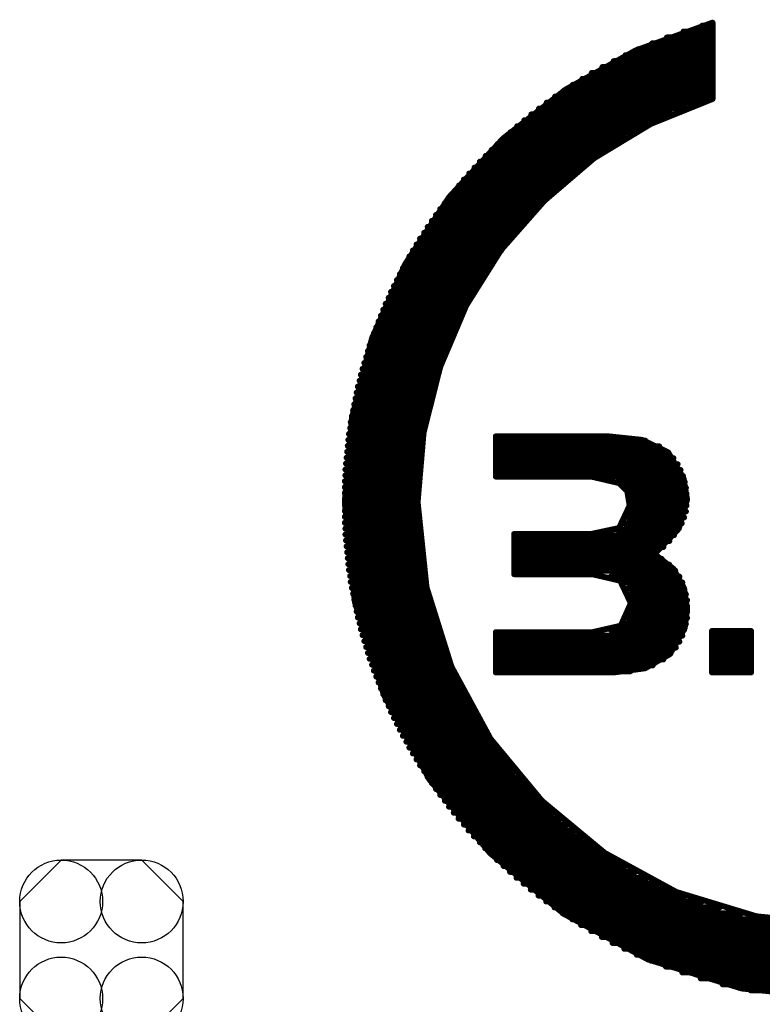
# Model space of a CAD drawing. Extents: x -0.07 to 0.95, y -0.15 to 2.1.
# Tile 11 of 19: x 0.68 to 0.81, y 0.76 to 0.92. Entities that reach past the tile are written whole.
import ezdxf

# ---------------------------------------------------------------- set-up
doc = ezdxf.new("R2010")
doc.units = 0
doc.layers.get('0').update_dxf_attribs({"linetype": 'CONTINUOUS'})
doc.layers.add('gto', color=2, linetype='CONTINUOUS')
doc.layers.add('gts', color=1, linetype='CONTINUOUS')

# ---------------------------------------------------------------- blocks, each defined once
blk = doc.blocks.new('D45')
at = {"const_width": 0.0005}
blk.add_lwpolyline([(-0.00025, 0, 1), (0.00025, 0, 1)], format="xyb", close=True, dxfattribs=at)
blk = doc.blocks.new('D110')
blk.add_lwpolyline([(0.0068, 0.0152), (-0.0068, 0.0152), (-0.0138, 0.0082), (-0.0138, -0.0082), (-0.0068, -0.0152), (0.0068, -0.0152), (0.0138, -0.0082), (0.0138, 0.0082)], close=True)
for centre in [(-0.0068, 0.0082), (0.0068, 0.0082), (-0.0068, -0.0082), (0.0068, -0.0082)]:
    blk.add_circle(centre, 0.007)

msp = doc.modelspace()

# ---------------------------------------------------------------- linework, layer by layer
at = {"layer": 'gto', "color": 2, "const_width": 0.001}
for points in [[(0.7882, 0.9189), (0.8012, 0.9236)], [(0.7995, 0.9231), (0.8012, 0.9231)], [(0.8012, 0.9107), (0.8012, 0.9236)], [(0.7963, 0.9221), (0.8012, 0.9221)], [(0.791, 0.9201), (0.8012, 0.9201)], [(0.7935, 0.9211), (0.8012, 0.9211)], [(0.7764, 0.9123), (0.7882, 0.9189)], [(0.7865, 0.9181), (0.8012, 0.9181)], [(0.7886, 0.9191), (0.8012, 0.9191)], [(0.7845, 0.9171), (0.8012, 0.9171)], [(0.7808, 0.9151), (0.8012, 0.9151)], [(0.7826, 0.9161), (0.8012, 0.9161)], [(0.7776, 0.9131), (0.8012, 0.9131)], [(0.7792, 0.9141), (0.8012, 0.9141)], [(0.7658, 0.904), (0.7764, 0.9123)], [(0.7761, 0.9121), (0.8012, 0.9121)], [(0.7732, 0.9101), (0.7994, 0.9101)], [(0.7746, 0.9111), (0.8012, 0.9111)], [(0.7908, 0.9065), (0.8012, 0.9107)], [(0.7706, 0.9081), (0.7943, 0.9081)], [(0.7719, 0.9091), (0.7967, 0.9091)], [(0.7694, 0.9071), (0.7921, 0.9071)], [(0.7812, 0.9007), (0.7908, 0.9065)], [(0.7671, 0.9051), (0.7882, 0.9051)], [(0.7682, 0.9061), (0.7901, 0.9061)], [(0.7567, 0.8941), (0.7658, 0.904)], [(0.7649, 0.9031), (0.7849, 0.9031)], [(0.766, 0.9041), (0.7865, 0.9041)], [(0.7639, 0.9021), (0.7833, 0.9021)], [(0.7619, 0.9001), (0.7805, 0.9001)], [(0.7629, 0.9011), (0.7819, 0.9011)], [(0.7728, 0.8935), (0.7812, 0.9007)], [(0.7601, 0.8981), (0.7779, 0.8981)], [(0.761, 0.8991), (0.7792, 0.8991)], [(0.7592, 0.8971), (0.7767, 0.8971)], [(0.7576, 0.8951), (0.7744, 0.8951)], [(0.7584, 0.8961), (0.7756, 0.8961)], [(0.7493, 0.8828), (0.7567, 0.8941)], [(0.756, 0.8931), (0.7724, 0.8931)], [(0.7568, 0.8941), (0.7734, 0.8941)], [(0.7655, 0.8852), (0.7728, 0.8935)], [(0.7552, 0.8921), (0.7714, 0.8921)], [(0.7538, 0.8901), (0.7695, 0.8901)], [(0.7545, 0.8911), (0.7704, 0.8911)], [(0.7525, 0.8881), (0.7678, 0.8881)], [(0.7531, 0.8891), (0.7687, 0.8891)], [(0.7518, 0.8871), (0.767, 0.8871)], [(0.7506, 0.8851), (0.7655, 0.8851)], [(0.7512, 0.8861), (0.7662, 0.8861)], [(0.7596, 0.8758), (0.7655, 0.8852)], [(0.7495, 0.8831), (0.764, 0.8831)], [(0.75, 0.8841), (0.7647, 0.8841)], [(0.7437, 0.8703), (0.7493, 0.8828)], [(0.7489, 0.8821), (0.7634, 0.8821)], [(0.7479, 0.8801), (0.7621, 0.8801)], [(0.7484, 0.8811), (0.7627, 0.8811)], [(0.7469, 0.8781), (0.7609, 0.8781)], [(0.7474, 0.8791), (0.7615, 0.8791)], [(0.7465, 0.8771), (0.7603, 0.8771)], [(0.7456, 0.8751), (0.7593, 0.8751)], [(0.746, 0.8761), (0.7598, 0.8761)], [(0.7552, 0.8654), (0.7596, 0.8758)], [(0.7448, 0.8731), (0.7583, 0.8731)], [(0.7452, 0.8741), (0.7588, 0.8741)], [(0.7444, 0.8721), (0.7578, 0.8721)], [(0.7403, 0.8568), (0.7437, 0.8703)], [(0.7437, 0.8701), (0.7569, 0.8701)], [(0.744, 0.8711), (0.7574, 0.8711)], [(0.743, 0.8681), (0.7561, 0.8681)], [(0.7433, 0.8691), (0.7565, 0.8691)], [(0.7427, 0.8671), (0.7558, 0.8671)], [(0.7421, 0.8651), (0.7551, 0.8651)], [(0.7424, 0.8661), (0.7554, 0.8661)], [(0.7524, 0.8543), (0.7552, 0.8654)], [(0.7416, 0.8631), (0.7544, 0.8631)], [(0.7418, 0.8641), (0.7547, 0.8641)], [(0.7413, 0.8621), (0.7541, 0.8621)], [(0.7409, 0.8601), (0.7536, 0.8601)], [(0.7411, 0.8611), (0.7539, 0.8611)], [(0.7405, 0.8581), (0.7531, 0.8581)], [(0.7407, 0.8591), (0.7534, 0.8591)], [(0.7391, 0.8426), (0.7403, 0.8568)], [(0.7403, 0.8571), (0.7529, 0.8571)], [(0.74, 0.8551), (0.7525, 0.8551)], [(0.7401, 0.8561), (0.7527, 0.8561)], [(0.7397, 0.8531), (0.7522, 0.8531)], [(0.7398, 0.8541), (0.7524, 0.8541)], [(0.7514, 0.8426), (0.7524, 0.8543)], [(0.7646, 0.8537), (0.7836, 0.8537)], [(0.7646, 0.8469), (0.7646, 0.8537)], [(0.7836, 0.8537), (0.7893, 0.8531)], [(0.7893, 0.8531), (0.7937, 0.851)], [(0.7396, 0.8521), (0.7521, 0.8521)], [(0.7646, 0.853), (0.7898, 0.853)], [(0.7646, 0.852), (0.7922, 0.852)], [(0.7394, 0.8501), (0.7518, 0.8501)], [(0.7395, 0.8511), (0.7519, 0.8511)], [(0.7646, 0.851), (0.7937, 0.851)], [(0.7646, 0.85), (0.7946, 0.85)], [(0.7937, 0.851), (0.7963, 0.8466)], [(0.7392, 0.8481), (0.7517, 0.8481)], [(0.7393, 0.8491), (0.7517, 0.8491)], [(0.7646, 0.849), (0.7953, 0.849)], [(0.7392, 0.8471), (0.7516, 0.8471)], [(0.7646, 0.848), (0.7958, 0.848)], [(0.7646, 0.847), (0.7962, 0.847)], [(0.7646, 0.8469), (0.7807, 0.8469)], [(0.7807, 0.8469), (0.7854, 0.8458)], [(0.7963, 0.8466), (0.7969, 0.843)], [(0.7391, 0.8461), (0.7515, 0.8461)], [(0.7391, 0.8451), (0.7515, 0.8451)], [(0.7851, 0.846), (0.7965, 0.846)], [(0.7854, 0.8458), (0.7868, 0.8444)], [(0.7864, 0.845), (0.7967, 0.845)], [(0.7391, 0.8441), (0.7515, 0.8441)], [(0.7391, 0.8431), (0.7514, 0.8431)], [(0.7868, 0.8444), (0.7872, 0.842)], [(0.7869, 0.844), (0.7968, 0.844)], [(0.7391, 0.8426), (0.7408, 0.8257)], [(0.7391, 0.8421), (0.7514, 0.8421)], [(0.7514, 0.8426), (0.7529, 0.8282)], [(0.7854, 0.8382), (0.7872, 0.842)], [(0.7872, 0.843), (0.7969, 0.843)], [(0.7872, 0.842), (0.7968, 0.842)], [(0.7955, 0.8381), (0.7969, 0.843)], [(0.7391, 0.8411), (0.7515, 0.8411)], [(0.7391, 0.8401), (0.7515, 0.8401)], [(0.7869, 0.84), (0.7964, 0.84)], [(0.7872, 0.841), (0.7967, 0.841)], [(0.7391, 0.8391), (0.7515, 0.8391)], [(0.7392, 0.8381), (0.7516, 0.8381)], [(0.7807, 0.8372), (0.7854, 0.8382)], [(0.7864, 0.839), (0.796, 0.839)], [(0.7914, 0.8338), (0.7955, 0.8381)], [(0.7392, 0.8371), (0.7516, 0.8371)], [(0.7677, 0.8372), (0.7807, 0.8372)], [(0.7677, 0.8304), (0.7677, 0.8372)], [(0.7677, 0.837), (0.7947, 0.837)], [(0.785, 0.838), (0.7954, 0.838)], [(0.7393, 0.8361), (0.7517, 0.8361)], [(0.7394, 0.8351), (0.7518, 0.8351)], [(0.7677, 0.836), (0.7939, 0.836)], [(0.7677, 0.835), (0.7929, 0.835)], [(0.7395, 0.8341), (0.7519, 0.8341)], [(0.7396, 0.8331), (0.7521, 0.8331)], [(0.7677, 0.834), (0.7917, 0.834)], [(0.7914, 0.8338), (0.7946, 0.8313)], [(0.7397, 0.8321), (0.7522, 0.8321)], [(0.7677, 0.833), (0.7926, 0.833)], [(0.7677, 0.832), (0.7939, 0.832)], [(0.7398, 0.8311), (0.7524, 0.8311)], [(0.74, 0.8301), (0.7525, 0.8301)], [(0.7677, 0.831), (0.7949, 0.831)], [(0.7677, 0.8304), (0.7809, 0.8304)], [(0.7809, 0.8304), (0.7856, 0.8293)], [(0.784, 0.83), (0.7956, 0.83)], [(0.7946, 0.8313), (0.7964, 0.828)], [(0.7401, 0.8291), (0.7527, 0.8291)], [(0.7403, 0.8281), (0.7529, 0.8281)], [(0.7529, 0.8282), (0.7571, 0.8148)], [(0.7856, 0.8293), (0.7874, 0.8255)], [(0.786, 0.829), (0.7961, 0.829)], [(0.7405, 0.8271), (0.7531, 0.8271)], [(0.7869, 0.828), (0.7964, 0.828)], [(0.7873, 0.827), (0.7967, 0.827)], [(0.7964, 0.828), (0.7969, 0.8245)], [(0.7407, 0.8261), (0.7534, 0.8261)], [(0.7408, 0.8257), (0.7457, 0.81)], [(0.7409, 0.8251), (0.7536, 0.8251)], [(0.7857, 0.8217), (0.7874, 0.8255)], [(0.7874, 0.826), (0.7969, 0.826)], [(0.7874, 0.825), (0.7969, 0.825)], [(0.7411, 0.8241), (0.7539, 0.8241)], [(0.7413, 0.8231), (0.7541, 0.8231)], [(0.7873, 0.824), (0.7969, 0.824)], [(0.7965, 0.8213), (0.7969, 0.8245)], [(0.7416, 0.8221), (0.7544, 0.8221)], [(0.7809, 0.8206), (0.7857, 0.8217)], [(0.7861, 0.822), (0.7967, 0.822)], [(0.7869, 0.823), (0.7969, 0.823)], [(0.7418, 0.8211), (0.7547, 0.8211)], [(0.7421, 0.8201), (0.7551, 0.8201)], [(0.7646, 0.8138), (0.7646, 0.8206)], [(0.7646, 0.8206), (0.7809, 0.8206)], [(0.7646, 0.82), (0.7961, 0.82)], [(0.784, 0.821), (0.7964, 0.821)], [(0.794, 0.8169), (0.7965, 0.8213)], [(0.8011, 0.8138), (0.8011, 0.8208)], [(0.8011, 0.8208), (0.8077, 0.8208)], [(0.8011, 0.82), (0.8077, 0.82)], [(0.8077, 0.8138), (0.8077, 0.8208)], [(0.7424, 0.8191), (0.7554, 0.8191)], [(0.7427, 0.8181), (0.7558, 0.8181)], [(0.7646, 0.819), (0.7956, 0.819)], [(0.8011, 0.819), (0.8077, 0.819)], [(0.743, 0.8171), (0.7561, 0.8171)], [(0.7646, 0.818), (0.795, 0.818)], [(0.7646, 0.817), (0.7941, 0.817)], [(0.7898, 0.8145), (0.794, 0.8169)], [(0.8011, 0.818), (0.8077, 0.818)], [(0.8011, 0.817), (0.8077, 0.817)], [(0.7433, 0.8161), (0.7565, 0.8161)], [(0.7437, 0.8151), (0.7569, 0.8151)], [(0.7571, 0.8148), (0.7637, 0.8026)], [(0.7646, 0.816), (0.7929, 0.816)], [(0.7646, 0.815), (0.7911, 0.815)], [(0.8011, 0.816), (0.8077, 0.816)], [(0.8011, 0.815), (0.8077, 0.815)], [(0.744, 0.8141), (0.7574, 0.8141)], [(0.7444, 0.8131), (0.7578, 0.8131)], [(0.7646, 0.814), (0.7873, 0.814)], [(0.7646, 0.8138), (0.7845, 0.8138)], [(0.7845, 0.8138), (0.7898, 0.8145)], [(0.8011, 0.814), (0.8077, 0.814)], [(0.8011, 0.8138), (0.8077, 0.8138)], [(0.7448, 0.8121), (0.7583, 0.8121)], [(0.7452, 0.8111), (0.7587, 0.8111)], [(0.7456, 0.8101), (0.7592, 0.8101)], [(0.7457, 0.81), (0.7534, 0.7957)], [(0.746, 0.8091), (0.7598, 0.8091)], [(0.7465, 0.8081), (0.7603, 0.8081)], [(0.7469, 0.8071), (0.7609, 0.8071)], [(0.7474, 0.8061), (0.7615, 0.8061)], [(0.7479, 0.8051), (0.7621, 0.8051)], [(0.7484, 0.8041), (0.7627, 0.8041)], [(0.7489, 0.8031), (0.7633, 0.8031)], [(0.7495, 0.8021), (0.764, 0.8021)], [(0.7637, 0.8026), (0.7724, 0.7921)], [(0.75, 0.8011), (0.7647, 0.8011)], [(0.7506, 0.8001), (0.7654, 0.8001)], [(0.7512, 0.7991), (0.7662, 0.7991)], [(0.7518, 0.7981), (0.767, 0.7981)], [(0.7525, 0.7971), (0.7678, 0.7971)], [(0.7531, 0.7961), (0.7686, 0.7961)], [(0.7534, 0.7957), (0.7636, 0.7833)], [(0.7538, 0.7951), (0.7695, 0.7951)], [(0.7545, 0.7941), (0.7704, 0.7941)], [(0.7552, 0.7931), (0.7714, 0.7931)], [(0.756, 0.7921), (0.7723, 0.7921)], [(0.7724, 0.7921), (0.783, 0.7833)], [(0.7567, 0.7911), (0.7734, 0.7911)], [(0.7575, 0.7901), (0.7744, 0.7901)], [(0.7583, 0.7891), (0.7755, 0.7891)], [(0.7592, 0.7881), (0.7767, 0.7881)], [(0.76, 0.7871), (0.7779, 0.7871)], [(0.7609, 0.7861), (0.7792, 0.7861)], [(0.7619, 0.7851), (0.7805, 0.7851)], [(0.7628, 0.7841), (0.7819, 0.7841)], [(0.7636, 0.7833), (0.7761, 0.773)], [(0.783, 0.7833), (0.7951, 0.7767)], [(0.7638, 0.7831), (0.7833, 0.7831)], [(0.7648, 0.7821), (0.7849, 0.7821)], [(0.7659, 0.7811), (0.7865, 0.7811)], [(0.767, 0.7801), (0.7882, 0.7801)], [(0.7681, 0.7791), (0.7901, 0.7791)], [(0.7693, 0.7781), (0.7921, 0.7781)], [(0.7705, 0.7771), (0.7943, 0.7771)], [(0.7951, 0.7767), (0.8086, 0.7726)], [(0.7718, 0.7761), (0.7967, 0.7761)], [(0.7731, 0.7751), (0.7994, 0.7751)], [(0.7745, 0.7741), (0.8024, 0.7741)], [(0.7759, 0.7731), (0.8061, 0.7731)], [(0.7761, 0.773), (0.7903, 0.7653)], [(0.7775, 0.7721), (0.811, 0.7721)], [(0.8086, 0.7726), (0.823, 0.7711)], [(0.779, 0.7711), (0.8212, 0.7711)], [(0.7807, 0.7701), (0.8653, 0.7701)], [(0.7825, 0.7691), (0.8635, 0.7691)], [(0.7843, 0.7681), (0.8616, 0.7681)], [(0.7863, 0.7671), (0.8597, 0.7671)], [(0.7884, 0.7661), (0.8575, 0.7661)], [(0.7903, 0.7653), (0.8061, 0.7604)], [(0.7908, 0.7651), (0.8552, 0.7651)], [(0.7933, 0.7641), (0.8527, 0.7641)], [(0.7961, 0.7631), (0.8499, 0.7631)], [(0.7992, 0.7621), (0.8468, 0.7621)], [(0.8029, 0.7611), (0.843, 0.7611)], [(0.8061, 0.7604), (0.823, 0.7587)], [(0.8076, 0.7601), (0.8384, 0.7601)]]:
    msp.add_lwpolyline(points, dxfattribs=at)

# ---------------------------------------------------------------- block references
at = {"layer": 'gto'}
for p in [(0.7995, 0.9231), (0.8012, 0.9236), (0.8012, 0.9236), (0.8012, 0.9231), (0.7963, 0.9221), (0.8012, 0.9221), (0.791, 0.9201), (0.7935, 0.9211), (0.8012, 0.9211), (0.8012, 0.9201), (0.7865, 0.9181), (0.7882, 0.9189), (0.7886, 0.9191), (0.8012, 0.9191), (0.8012, 0.9181), (0.7845, 0.9171), (0.8012, 0.9171), (0.7808, 0.9151), (0.7826, 0.9161), (0.8012, 0.9161), (0.8012, 0.9151), (0.7776, 0.9131), (0.7792, 0.9141), (0.8012, 0.9141), (0.8012, 0.9131), (0.7761, 0.9121), (0.7764, 0.9123), (0.7764, 0.9123), (0.8012, 0.9121), (0.7732, 0.9101), (0.7746, 0.9111), (0.7994, 0.9101), (0.8012, 0.9111), (0.8012, 0.9107), (0.8012, 0.9107), (0.7706, 0.9081), (0.7719, 0.9091), (0.7943, 0.9081), (0.7967, 0.9091), (0.7694, 0.9071), (0.7908, 0.9065), (0.7908, 0.9065), (0.7921, 0.9071), (0.7671, 0.9051), (0.7682, 0.9061), (0.7882, 0.9051), (0.7901, 0.9061), (0.7649, 0.9031), (0.7658, 0.904), (0.766, 0.9041), (0.7849, 0.9031), (0.7865, 0.9041), (0.7639, 0.9021), (0.7833, 0.9021), (0.7619, 0.9001), (0.7629, 0.9011), (0.7805, 0.9001), (0.7812, 0.9007), (0.7812, 0.9007), (0.7819, 0.9011), (0.7601, 0.8981), (0.761, 0.8991), (0.7779, 0.8981), (0.7792, 0.8991), (0.7592, 0.8971), (0.7767, 0.8971), (0.7576, 0.8951), (0.7584, 0.8961), (0.7744, 0.8951), (0.7756, 0.8961), (0.756, 0.8931), (0.7567, 0.8941), (0.7568, 0.8941), (0.7724, 0.8931), (0.7728, 0.8935), (0.7728, 0.8935), (0.7734, 0.8941), (0.7552, 0.8921), (0.7714, 0.8921), (0.7538, 0.8901), (0.7545, 0.8911), (0.7695, 0.8901), (0.7704, 0.8911), (0.7525, 0.8881), (0.7531, 0.8891), (0.7678, 0.8881), (0.7687, 0.8891), (0.7518, 0.8871), (0.767, 0.8871), (0.7506, 0.8851), (0.7512, 0.8861), (0.7655, 0.8852), (0.7655, 0.8852), (0.7655, 0.8851), (0.7662, 0.8861), (0.7495, 0.8831), (0.75, 0.8841), (0.764, 0.8831), (0.7647, 0.8841), (0.7489, 0.8821), (0.7493, 0.8828), (0.7634, 0.8821), (0.7479, 0.8801), (0.7484, 0.8811), (0.7621, 0.8801), (0.7627, 0.8811), (0.7469, 0.8781), (0.7474, 0.8791), (0.7609, 0.8781), (0.7615, 0.8791), (0.7465, 0.8771), (0.7603, 0.8771), (0.7456, 0.8751), (0.746, 0.8761), (0.7593, 0.8751), (0.7596, 0.8758), (0.7596, 0.8758), (0.7598, 0.8761), (0.7448, 0.8731), (0.7452, 0.8741), (0.7583, 0.8731), (0.7588, 0.8741), (0.7444, 0.8721), (0.7578, 0.8721), (0.7437, 0.8703), (0.7437, 0.8703), (0.7437, 0.8701), (0.744, 0.8711), (0.7569, 0.8701), (0.7574, 0.8711), (0.743, 0.8681), (0.7433, 0.8691), (0.7561, 0.8681), (0.7565, 0.8691), (0.7427, 0.8671), (0.7558, 0.8671), (0.7421, 0.8651), (0.7424, 0.8661), (0.7551, 0.8651), (0.7552, 0.8654), (0.7552, 0.8654), (0.7554, 0.8661), (0.7416, 0.8631), (0.7418, 0.8641), (0.7544, 0.8631), (0.7547, 0.8641), (0.7413, 0.8621), (0.7541, 0.8621), (0.7409, 0.8601), (0.7411, 0.8611), (0.7536, 0.8601), (0.7539, 0.8611), (0.7405, 0.8581), (0.7407, 0.8591), (0.7531, 0.8581), (0.7534, 0.8591), (0.7403, 0.8571), (0.7403, 0.8568), (0.7403, 0.8568), (0.7529, 0.8571), (0.74, 0.8551), (0.7401, 0.8561), (0.7525, 0.8551), (0.7527, 0.8561), (0.7397, 0.8531), (0.7398, 0.8541), (0.7522, 0.8531), (0.7524, 0.8543), (0.7524, 0.8543), (0.7524, 0.8541), (0.7646, 0.8537), (0.7646, 0.8537), (0.7836, 0.8537), (0.7836, 0.8537), (0.7893, 0.8531), (0.7893, 0.8531), (0.7396, 0.8521), (0.7521, 0.8521), (0.7646, 0.853), (0.7646, 0.852), (0.7898, 0.853), (0.7922, 0.852), (0.7394, 0.8501), (0.7395, 0.8511), (0.7518, 0.8501), (0.7519, 0.8511), (0.7646, 0.851), (0.7646, 0.85), (0.7937, 0.851), (0.7937, 0.851), (0.7937, 0.851), (0.7946, 0.85), (0.7392, 0.8481), (0.7393, 0.8491), (0.7517, 0.8491), (0.7517, 0.8481), (0.7646, 0.849), (0.7953, 0.849), (0.7392, 0.8471), (0.7516, 0.8471), (0.7646, 0.848), (0.7646, 0.847), (0.7646, 0.8469), (0.7646, 0.8469), (0.7807, 0.8469), (0.7958, 0.848), (0.7962, 0.847), (0.7963, 0.8466), (0.7963, 0.8466), (0.7391, 0.8461), (0.7391, 0.8451), (0.7515, 0.8461), (0.7515, 0.8451), (0.7851, 0.846), (0.7854, 0.8458), (0.7864, 0.845), (0.7965, 0.846), (0.7967, 0.845), (0.7391, 0.8441), (0.7391, 0.8431), (0.7514, 0.8431), (0.7515, 0.8441), (0.7868, 0.8444), (0.7869, 0.844), (0.7968, 0.844), (0.7391, 0.8426), (0.7391, 0.8426), (0.7391, 0.8421), (0.7514, 0.8426), (0.7514, 0.8426), (0.7514, 0.8421), (0.7872, 0.843), (0.7872, 0.842), (0.7872, 0.842), (0.7872, 0.842), (0.7968, 0.842), (0.7969, 0.843), (0.7969, 0.843), (0.7969, 0.843), (0.7391, 0.8411), (0.7391, 0.8401), (0.7515, 0.8411), (0.7515, 0.8401), (0.7869, 0.84), (0.7872, 0.841), (0.7964, 0.84), (0.7967, 0.841), (0.7391, 0.8391), (0.7392, 0.8381), (0.7515, 0.8391), (0.7516, 0.8381), (0.7854, 0.8382), (0.7854, 0.8382), (0.7864, 0.839), (0.7955, 0.8381), (0.7955, 0.8381), (0.796, 0.839), (0.7392, 0.8371), (0.7516, 0.8371), (0.7677, 0.8372), (0.7677, 0.8372), (0.7677, 0.837), (0.7807, 0.8372), (0.7807, 0.8372), (0.785, 0.838), (0.7947, 0.837), (0.7954, 0.838), (0.7393, 0.8361), (0.7394, 0.8351), (0.7517, 0.8361), (0.7518, 0.8351), (0.7677, 0.836), (0.7677, 0.835), (0.7929, 0.835), (0.7939, 0.836), (0.7395, 0.8341), (0.7396, 0.8331), (0.7519, 0.8341), (0.7521, 0.8331), (0.7677, 0.834), (0.7914, 0.8338), (0.7914, 0.8338), (0.7917, 0.834), (0.7397, 0.8321), (0.7522, 0.8321), (0.7677, 0.833), (0.7677, 0.832), (0.7926, 0.833), (0.7939, 0.832), (0.7398, 0.8311), (0.74, 0.8301), (0.7524, 0.8311), (0.7525, 0.8301), (0.7677, 0.831), (0.7677, 0.8304), (0.7677, 0.8304), (0.7809, 0.8304), (0.784, 0.83), (0.7946, 0.8313), (0.7946, 0.8313), (0.7949, 0.831), (0.7956, 0.83), (0.7401, 0.8291), (0.7403, 0.8281), (0.7527, 0.8291), (0.7529, 0.8282), (0.7529, 0.8282), (0.7529, 0.8281), (0.7856, 0.8293), (0.786, 0.829), (0.7961, 0.829), (0.7405, 0.8271), (0.7531, 0.8271), (0.7869, 0.828), (0.7873, 0.827), (0.7964, 0.828), (0.7964, 0.828), (0.7964, 0.828), (0.7967, 0.827), (0.7407, 0.8261), (0.7408, 0.8257), (0.7408, 0.8257), (0.7409, 0.8251), (0.7534, 0.8261), (0.7536, 0.8251), (0.7874, 0.826), (0.7874, 0.8255), (0.7874, 0.8255), (0.7874, 0.825), (0.7969, 0.826), (0.7969, 0.825), (0.7411, 0.8241), (0.7413, 0.8231), (0.7539, 0.8241), (0.7541, 0.8231), (0.7873, 0.824), (0.7969, 0.8245), (0.7969, 0.8245), (0.7969, 0.824), (0.7416, 0.8221), (0.7544, 0.8221), (0.7857, 0.8217), (0.7857, 0.8217), (0.7861, 0.822), (0.7869, 0.823), (0.7967, 0.822), (0.7969, 0.823), (0.7418, 0.8211), (0.7421, 0.8201), (0.7547, 0.8211), (0.7551, 0.8201), (0.7646, 0.8206), (0.7646, 0.8206), (0.7646, 0.82), (0.7809, 0.8206), (0.7809, 0.8206), (0.784, 0.821), (0.7961, 0.82), (0.7964, 0.821), (0.7965, 0.8213), (0.8011, 0.8208), (0.8011, 0.8208), (0.8011, 0.82), (0.8077, 0.8208), (0.8077, 0.8208), (0.8077, 0.82), (0.7424, 0.8191), (0.7427, 0.8181), (0.7554, 0.8191), (0.7558, 0.8181), (0.7646, 0.819), (0.7956, 0.819), (0.8011, 0.819), (0.8077, 0.819), (0.743, 0.8171), (0.7561, 0.8171), (0.7646, 0.818), (0.7646, 0.817), (0.794, 0.8169), (0.7941, 0.817), (0.795, 0.818), (0.8011, 0.818), (0.8011, 0.817), (0.8077, 0.818), (0.8077, 0.817), (0.7433, 0.8161), (0.7437, 0.8151), (0.7565, 0.8161), (0.7569, 0.8151), (0.7571, 0.8148), (0.7646, 0.816), (0.7646, 0.815), (0.7911, 0.815), (0.7929, 0.816), (0.8011, 0.816), (0.8011, 0.815), (0.8077, 0.816), (0.8077, 0.815), (0.744, 0.8141), (0.7444, 0.8131), (0.7574, 0.8141), (0.7578, 0.8131), (0.7646, 0.814), (0.7646, 0.8138), (0.7646, 0.8138), (0.7845, 0.8138), (0.7873, 0.814), (0.7898, 0.8145), (0.8011, 0.814), (0.8011, 0.8138), (0.8011, 0.8138), (0.8077, 0.814), (0.8077, 0.8138), (0.7448, 0.8121), (0.7583, 0.8121), (0.7452, 0.8111), (0.7456, 0.8101), (0.7457, 0.81), (0.7457, 0.81), (0.7587, 0.8111), (0.7592, 0.8101), (0.746, 0.8091), (0.7465, 0.8081), (0.7598, 0.8091), (0.7603, 0.8081), (0.7469, 0.8071), (0.7609, 0.8071), (0.7474, 0.8061), (0.7479, 0.8051), (0.7615, 0.8061), (0.7621, 0.8051), (0.7484, 0.8041), (0.7489, 0.8031), (0.7627, 0.8041), (0.7633, 0.8031), (0.7495, 0.8021), (0.7637, 0.8026), (0.764, 0.8021), (0.75, 0.8011), (0.7506, 0.8001), (0.7647, 0.8011), (0.7654, 0.8001), (0.7512, 0.7991), (0.7518, 0.7981), (0.7662, 0.7991), (0.767, 0.7981), (0.7525, 0.7971), (0.7678, 0.7971), (0.7531, 0.7961), (0.7534, 0.7957), (0.7534, 0.7957), (0.7538, 0.7951), (0.7686, 0.7961), (0.7695, 0.7951), (0.7545, 0.7941), (0.7704, 0.7941), (0.7552, 0.7931), (0.756, 0.7921), (0.7714, 0.7931), (0.7723, 0.7921), (0.7724, 0.7921), (0.7567, 0.7911), (0.7575, 0.7901), (0.7734, 0.7911), (0.7744, 0.7901), (0.7583, 0.7891), (0.7755, 0.7891), (0.7592, 0.7881), (0.76, 0.7871), (0.7767, 0.7881), (0.7779, 0.7871), (0.7609, 0.7861), (0.7619, 0.7851), (0.7792, 0.7861), (0.7805, 0.7851), (0.7628, 0.7841), (0.7636, 0.7833), (0.7636, 0.7833), (0.7819, 0.7841), (0.783, 0.7833), (0.7638, 0.7831), (0.7648, 0.7821), (0.7833, 0.7831), (0.7849, 0.7821), (0.7659, 0.7811), (0.767, 0.7801), (0.7865, 0.7811), (0.7882, 0.7801), (0.7681, 0.7791), (0.7901, 0.7791), (0.7693, 0.7781), (0.7705, 0.7771), (0.7921, 0.7781), (0.7943, 0.7771), (0.7951, 0.7767), (0.7718, 0.7761), (0.7731, 0.7751), (0.7967, 0.7761), (0.7994, 0.7751), (0.7745, 0.7741), (0.8024, 0.7741), (0.7759, 0.7731), (0.7761, 0.773), (0.7761, 0.773), (0.7775, 0.7721), (0.8061, 0.7731), (0.8086, 0.7726), (0.8086, 0.7726), (0.779, 0.7711), (0.7807, 0.7701), (0.7825, 0.7691), (0.7843, 0.7681), (0.7863, 0.7671), (0.7884, 0.7661), (0.7903, 0.7653), (0.7903, 0.7653), (0.7908, 0.7651), (0.7933, 0.7641), (0.7961, 0.7631), (0.7992, 0.7621), (0.8029, 0.7611), (0.8061, 0.7604), (0.8061, 0.7604), (0.8076, 0.7601)]:
    msp.add_blockref('D45', p, dxfattribs=at)
at = {"layer": 'gts'}
msp.add_blockref('D110', (0.698, 0.7669), dxfattribs=at)

doc.saveas('drawing.dxf')
